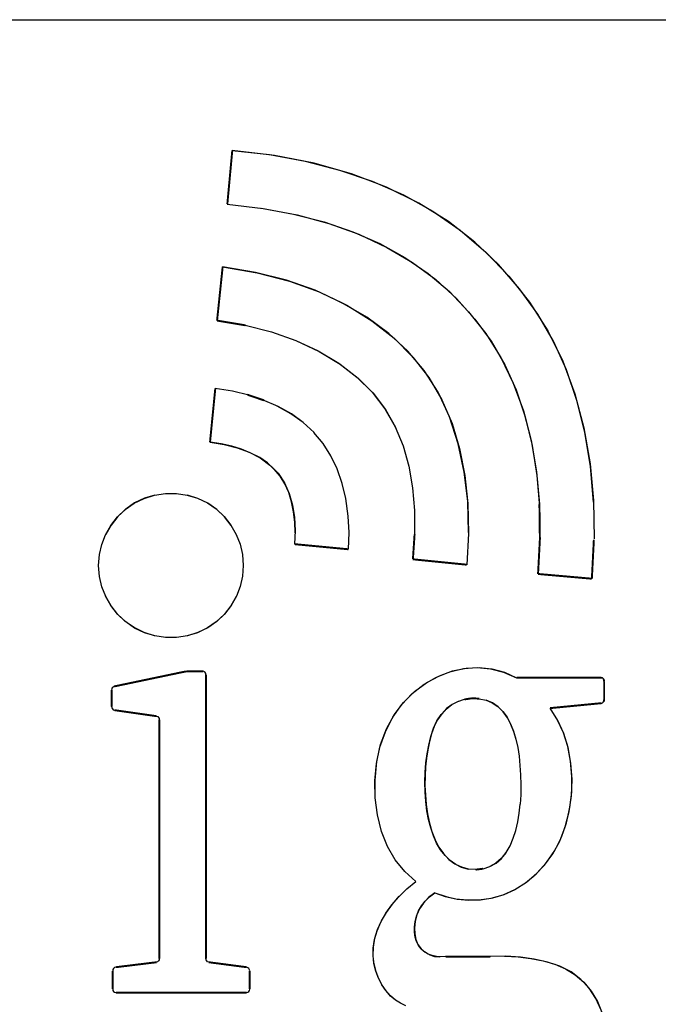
# Model space of a CAD drawing. Header units: inches. Extents: x 0 to 22, y 0 to 17.
# Tile 86 of 106: x 16.613 to 16.941, y 2.454 to 2.96. Entities that reach past the tile are written whole.
import ezdxf

# ---------------------------------------------------------------- set-up
doc = ezdxf.new("R2010")
doc.units = ezdxf.units.IN
doc.header["$LTSCALE"] = 1.21
doc.header["$MEASUREMENT"] = 0
doc.layers.get('0').update_dxf_attribs({"linetype": 'CONTINUOUS'})

msp = doc.modelspace()

# ---------------------------------------------------------------- linework, layer by layer
at = {"color": 2, "linetype": 'CONTINUOUS'}
msp.add_line((16.375, 2.96), (21.5, 2.96), dxfattribs=at)
at = {"color": 7, "linetype": 'CONTINUOUS', "const_width": 0.001}
for points in [[(16.72213, 2.89281), (16.71958, 2.86517)], [(16.71718, 2.83299), (16.7143, 2.80535)], [(16.7143, 2.80535), (16.72895, 2.80291)], [(16.71339, 2.77044), (16.71067, 2.7428)], [(16.73843, 2.76436), (16.72995, 2.76724)], [(16.88008, 2.71095), (16.88032, 2.69275)], [(16.81588, 2.69546), (16.81502, 2.68266)], [(16.88034, 2.6934), (16.87937, 2.67512)], [(16.90705, 2.67268), (16.90808, 2.6928)], [(16.75416, 2.69044), (16.78182, 2.68781)], [(16.81502, 2.68266), (16.84267, 2.67989)], [(16.87937, 2.67512), (16.90705, 2.67268)], [(16.69697, 2.62477), (16.66135, 2.61731)], [(16.69878, 2.62509), (16.69697, 2.62477)], [(16.70714, 2.62509), (16.69878, 2.62509)], [(16.70859, 2.4774), (16.70859, 2.6233)], [(16.91193, 2.62178), (16.86833, 2.62178)], [(16.9131, 2.62113), (16.91338, 2.61997)], [(16.91338, 2.61053), (16.91338, 2.61997)], [(16.66007, 2.61546), (16.66007, 2.60695)], [(16.84538, 2.61123), (16.84165, 2.61066)], [(16.84919, 2.61104), (16.84538, 2.61123)], [(16.88558, 2.60616), (16.91193, 2.60871)], [(16.91307, 2.60939), (16.91338, 2.61053)], [(16.66153, 2.60513), (16.68315, 2.60204)], [(16.68461, 2.60022), (16.68461, 2.4774)], [(16.8511, 2.52363), (16.84725, 2.52314)], [(16.68315, 2.47556), (16.66226, 2.47301)], [(16.72948, 2.47301), (16.71004, 2.47556)], [(16.85487, 2.47843), (16.8318, 2.47843)], [(16.66062, 2.47106), (16.66062, 2.46178)], [(16.73112, 2.46178), (16.73112, 2.47106)], [(16.66226, 2.45993), (16.72948, 2.45993)]]:
    msp.add_lwpolyline(points, dxfattribs=at)
at = {"color": 7, "linetype": 'CONTINUOUS'}
for points, knots in [([(16.90781, 2.71201), (16.90781, 2.71201), (16.90628, 2.73035), (16.90628, 2.73035), (16.90628, 2.73035), (16.90345, 2.74776), (16.90345, 2.74776), (16.90345, 2.74776), (16.89936, 2.76431), (16.89936, 2.76431), (16.89936, 2.76431), (16.89396, 2.77996), (16.89396, 2.77996), (16.89396, 2.77996), (16.88727, 2.79472), (16.88727, 2.79472), (16.88727, 2.79472), (16.87928, 2.80858), (16.87928, 2.80858), (16.87928, 2.80858), (16.86989, 2.82171), (16.86989, 2.82171), (16.86989, 2.82171), (16.85909, 2.83413), (16.85909, 2.83413), (16.85909, 2.83413), (16.8469, 2.84574), (16.8469, 2.84574), (16.8469, 2.84574), (16.83324, 2.85627), (16.83324, 2.85627), (16.83324, 2.85627), (16.81803, 2.86565), (16.81803, 2.86565), (16.81803, 2.86565), (16.80137, 2.87396), (16.80137, 2.87396), (16.80137, 2.87396), (16.78342, 2.88084), (16.78342, 2.88084), (16.78342, 2.88084), (16.76427, 2.88622), (16.76427, 2.88622), (16.76427, 2.88622), (16.74383, 2.8902), (16.74383, 2.8902), (16.74383, 2.8902), (16.72213, 2.89281), (16.72213, 2.89281)], [0, 0, 0, 0, 1, 1, 1, 2, 2, 2, 3, 3, 3, 4, 4, 4, 5, 5, 5, 6, 6, 6, 7, 7, 7, 8, 8, 8, 9, 9, 9, 10, 10, 10, 11, 11, 11, 12, 12, 12, 13, 13, 13, 14, 14, 14, 15, 15, 15, 16, 16, 16, 16]), ([(16.72213, 2.89281), (16.72213, 2.89281), (16.74129, 2.89066), (16.74129, 2.89066), (16.74129, 2.89066), (16.75967, 2.8873), (16.75967, 2.8873), (16.75967, 2.8873), (16.77726, 2.88274), (16.77726, 2.88274), (16.77726, 2.88274), (16.79411, 2.87694), (16.79411, 2.87694), (16.79411, 2.87694), (16.81015, 2.86997), (16.81015, 2.86997), (16.81015, 2.86997), (16.82523, 2.86159), (16.82523, 2.86159), (16.82523, 2.86159), (16.83937, 2.85176), (16.83937, 2.85176), (16.83937, 2.85176), (16.85254, 2.84059), (16.85254, 2.84059), (16.85254, 2.84059), (16.86442, 2.82822), (16.86442, 2.82822), (16.86442, 2.82822), (16.87501, 2.81474), (16.87501, 2.81474), (16.87501, 2.81474), (16.88433, 2.80006), (16.88433, 2.80006), (16.88433, 2.80006), (16.89212, 2.78444), (16.89212, 2.78444), (16.89212, 2.78444), (16.89827, 2.76778), (16.89827, 2.76778), (16.89827, 2.76778), (16.9029, 2.75015), (16.9029, 2.75015), (16.9029, 2.75015), (16.90609, 2.73181), (16.90609, 2.73181), (16.90609, 2.73181), (16.90785, 2.71282), (16.90785, 2.71282), (16.90785, 2.71282), (16.90818, 2.69313), (16.90818, 2.69313)], [0, 0, 0, 0, 1, 1, 1, 2, 2, 2, 3, 3, 3, 4, 4, 4, 5, 5, 5, 6, 6, 6, 7, 7, 7, 8, 8, 8, 9, 9, 9, 10, 10, 10, 11, 11, 11, 12, 12, 12, 13, 13, 13, 14, 14, 14, 15, 15, 15, 16, 16, 16, 17, 17, 17, 17]), ([(16.71958, 2.86517), (16.71958, 2.86517), (16.73801, 2.86299), (16.73801, 2.86299), (16.73801, 2.86299), (16.75542, 2.85974), (16.75542, 2.85974), (16.75542, 2.85974), (16.77182, 2.85529), (16.77182, 2.85529), (16.77182, 2.85529), (16.78726, 2.8497), (16.78726, 2.8497), (16.78726, 2.8497), (16.80168, 2.84298), (16.80168, 2.84298), (16.80168, 2.84298), (16.81489, 2.83522), (16.81489, 2.83522), (16.81489, 2.83522), (16.8268, 2.82643), (16.8268, 2.82643), (16.8268, 2.82643), (16.83747, 2.81664), (16.83747, 2.81664), (16.83747, 2.81664), (16.84694, 2.80603), (16.84694, 2.80603), (16.84694, 2.80603), (16.85518, 2.79472), (16.85518, 2.79472), (16.85518, 2.79472), (16.86222, 2.78262), (16.86222, 2.78262), (16.86222, 2.78262), (16.8681, 2.76968), (16.8681, 2.76968), (16.8681, 2.76968), (16.87282, 2.75584), (16.87282, 2.75584), (16.87282, 2.75584), (16.87638, 2.7412), (16.87638, 2.7412), (16.87638, 2.7412), (16.87882, 2.72579), (16.87882, 2.72579), (16.87882, 2.72579), (16.88013, 2.70962), (16.88013, 2.70962)], [0, 0, 0, 0, 1, 1, 1, 2, 2, 2, 3, 3, 3, 4, 4, 4, 5, 5, 5, 6, 6, 6, 7, 7, 7, 8, 8, 8, 9, 9, 9, 10, 10, 10, 11, 11, 11, 12, 12, 12, 13, 13, 13, 14, 14, 14, 15, 15, 15, 16, 16, 16, 16]), ([(16.73707, 2.86313), (16.73707, 2.86313), (16.75365, 2.86012), (16.75365, 2.86012), (16.75365, 2.86012), (16.76933, 2.85605), (16.76933, 2.85605), (16.76933, 2.85605), (16.78413, 2.85101), (16.78413, 2.85101), (16.78413, 2.85101), (16.79802, 2.84493), (16.79802, 2.84493), (16.79802, 2.84493), (16.81093, 2.83777), (16.81093, 2.83777), (16.81093, 2.83777), (16.82286, 2.82952), (16.82286, 2.82952), (16.82286, 2.82952), (16.83381, 2.82022), (16.83381, 2.82022), (16.83381, 2.82022), (16.84368, 2.80991), (16.84368, 2.80991), (16.84368, 2.80991), (16.85247, 2.79865), (16.85247, 2.79865), (16.85247, 2.79865), (16.86019, 2.78639), (16.86019, 2.78639), (16.86019, 2.78639), (16.86666, 2.77318), (16.86666, 2.77318), (16.86666, 2.77318), (16.87187, 2.75894), (16.87187, 2.75894), (16.87187, 2.75894), (16.87584, 2.74369), (16.87584, 2.74369), (16.87584, 2.74369), (16.87858, 2.72769), (16.87858, 2.72769), (16.87858, 2.72769), (16.88008, 2.71095), (16.88008, 2.71095)], [0, 0, 0, 0, 1, 1, 1, 2, 2, 2, 3, 3, 3, 4, 4, 4, 5, 5, 5, 6, 6, 6, 7, 7, 7, 8, 8, 8, 9, 9, 9, 10, 10, 10, 11, 11, 11, 12, 12, 12, 13, 13, 13, 14, 14, 14, 15, 15, 15, 15]), ([(16.84362, 2.69649), (16.84362, 2.69649), (16.84319, 2.71233), (16.84319, 2.71233), (16.84319, 2.71233), (16.84143, 2.72747), (16.84143, 2.72747), (16.84143, 2.72747), (16.8383, 2.74204), (16.8383, 2.74204), (16.8383, 2.74204), (16.83381, 2.75587), (16.83381, 2.75587), (16.83381, 2.75587), (16.82799, 2.76849), (16.82799, 2.76849), (16.82799, 2.76849), (16.82088, 2.77964), (16.82088, 2.77964), (16.82088, 2.77964), (16.81243, 2.78959), (16.81243, 2.78959), (16.81243, 2.78959), (16.80261, 2.79865), (16.80261, 2.79865), (16.80261, 2.79865), (16.79126, 2.80703), (16.79126, 2.80703), (16.79126, 2.80703), (16.77852, 2.81455), (16.77852, 2.81455), (16.77852, 2.81455), (16.76472, 2.82095), (16.76472, 2.82095), (16.76472, 2.82095), (16.74995, 2.8261), (16.74995, 2.8261), (16.74995, 2.8261), (16.73409, 2.83012), (16.73409, 2.83012), (16.73409, 2.83012), (16.71718, 2.83299), (16.71718, 2.83299)], [0, 0, 0, 0, 1, 1, 1, 2, 2, 2, 3, 3, 3, 4, 4, 4, 5, 5, 5, 6, 6, 6, 7, 7, 7, 8, 8, 8, 9, 9, 9, 10, 10, 10, 11, 11, 11, 12, 12, 12, 13, 13, 13, 14, 14, 14, 14]), ([(16.71718, 2.83299), (16.71718, 2.83299), (16.73496, 2.8299), (16.73496, 2.8299), (16.73496, 2.8299), (16.7515, 2.82556), (16.7515, 2.82556), (16.7515, 2.82556), (16.7668, 2.82005), (16.7668, 2.82005), (16.7668, 2.82005), (16.78098, 2.81324), (16.78098, 2.81324), (16.78098, 2.81324), (16.79393, 2.80522), (16.79393, 2.80522), (16.79393, 2.80522), (16.80532, 2.79632), (16.80532, 2.79632), (16.80532, 2.79632), (16.81505, 2.78663), (16.81505, 2.78663), (16.81505, 2.78663), (16.82323, 2.77608), (16.82323, 2.77608), (16.82323, 2.77608), (16.82997, 2.76469), (16.82997, 2.76469), (16.82997, 2.76469), (16.83523, 2.75254), (16.83523, 2.75254), (16.83523, 2.75254), (16.83906, 2.73954), (16.83906, 2.73954), (16.83906, 2.73954), (16.84169, 2.72579), (16.84169, 2.72579), (16.84169, 2.72579), (16.84321, 2.71128), (16.84321, 2.71128), (16.84321, 2.71128), (16.84353, 2.69598), (16.84353, 2.69598), (16.84353, 2.69598), (16.84267, 2.67989), (16.84267, 2.67989)], [0, 0, 0, 0, 1, 1, 1, 2, 2, 2, 3, 3, 3, 4, 4, 4, 5, 5, 5, 6, 6, 6, 7, 7, 7, 8, 8, 8, 9, 9, 9, 10, 10, 10, 11, 11, 11, 12, 12, 12, 13, 13, 13, 14, 14, 14, 15, 15, 15, 15]), ([(16.7288, 2.80294), (16.7288, 2.80294), (16.7423, 2.79952), (16.7423, 2.79952), (16.7423, 2.79952), (16.75477, 2.79518), (16.75477, 2.79518), (16.75477, 2.79518), (16.76634, 2.78978), (16.76634, 2.78978), (16.76634, 2.78978), (16.7769, 2.78341), (16.7769, 2.78341), (16.7769, 2.78341), (16.78615, 2.77633), (16.78615, 2.77633), (16.78615, 2.77633), (16.794, 2.76854), (16.794, 2.76854), (16.794, 2.76854), (16.80056, 2.75997), (16.80056, 2.75997), (16.80056, 2.75997), (16.80591, 2.7508), (16.80591, 2.7508), (16.80591, 2.7508), (16.80998, 2.74098), (16.80998, 2.74098), (16.80998, 2.74098), (16.81284, 2.73046), (16.81284, 2.73046), (16.81284, 2.73046), (16.81475, 2.71939), (16.81475, 2.71939), (16.81475, 2.71939), (16.8158, 2.70772), (16.8158, 2.70772), (16.8158, 2.70772), (16.81588, 2.69549), (16.81588, 2.69549)], [0, 0, 0, 0, 1, 1, 1, 2, 2, 2, 3, 3, 3, 4, 4, 4, 5, 5, 5, 6, 6, 6, 7, 7, 7, 8, 8, 8, 9, 9, 9, 10, 10, 10, 11, 11, 11, 12, 12, 12, 13, 13, 13, 13]), ([(16.75517, 2.79502), (16.75517, 2.79502), (16.76687, 2.78946), (16.76687, 2.78946), (16.76687, 2.78946), (16.77755, 2.78292), (16.77755, 2.78292), (16.77755, 2.78292), (16.78682, 2.7757), (16.78682, 2.7757), (16.78682, 2.7757), (16.79454, 2.768), (16.79454, 2.768), (16.79454, 2.768), (16.80086, 2.75962), (16.80086, 2.75962), (16.80086, 2.75962), (16.80602, 2.75058), (16.80602, 2.75058)], [0, 0, 0, 0, 1, 1, 1, 2, 2, 2, 3, 3, 3, 4, 4, 4, 5, 5, 5, 6, 6, 6, 6]), ([(16.73062, 2.76699), (16.73062, 2.76699), (16.72228, 2.76903), (16.72228, 2.76903), (16.72228, 2.76903), (16.71339, 2.77044), (16.71339, 2.77044)], [0, 0, 0, 0, 1, 1, 1, 2, 2, 2, 2]), ([(16.75863, 2.75292), (16.75863, 2.75292), (16.75252, 2.75734), (16.75252, 2.75734), (16.75252, 2.75734), (16.74574, 2.76116), (16.74574, 2.76116), (16.74574, 2.76116), (16.73767, 2.76466), (16.73767, 2.76466)], [0, 0, 0, 0, 1, 1, 1, 2, 2, 2, 3, 3, 3, 3]), ([(16.76416, 2.74776), (16.76416, 2.74776), (16.75863, 2.75292), (16.75863, 2.75292), (16.75863, 2.75292), (16.75225, 2.75747), (16.75225, 2.75747), (16.75225, 2.75747), (16.74514, 2.76141), (16.74514, 2.76141)], [0, 0, 0, 0, 1, 1, 1, 2, 2, 2, 3, 3, 3, 3]), ([(16.7805, 2.71383), (16.7805, 2.71383), (16.77867, 2.72167), (16.77867, 2.72167), (16.77867, 2.72167), (16.77612, 2.72907), (16.77612, 2.72907), (16.77612, 2.72907), (16.77285, 2.73591), (16.77285, 2.73591), (16.77285, 2.73591), (16.76881, 2.74217), (16.76881, 2.74217), (16.76881, 2.74217), (16.76405, 2.74787), (16.76405, 2.74787)], [0, 0, 0, 0, 1, 1, 1, 2, 2, 2, 3, 3, 3, 4, 4, 4, 5, 5, 5, 5]), ([(16.71067, 2.7428), (16.71067, 2.7428), (16.71796, 2.74174), (16.71796, 2.74174), (16.71796, 2.74174), (16.72468, 2.74003), (16.72468, 2.74003), (16.72468, 2.74003), (16.73079, 2.7377), (16.73079, 2.7377), (16.73079, 2.7377), (16.73642, 2.73474), (16.73642, 2.73474), (16.73642, 2.73474), (16.74145, 2.73111), (16.74145, 2.73111), (16.74145, 2.73111), (16.74565, 2.72688), (16.74565, 2.72688), (16.74565, 2.72688), (16.7489, 2.72199), (16.7489, 2.72199), (16.7489, 2.72199), (16.75133, 2.71643), (16.75133, 2.71643), (16.75133, 2.71643), (16.75305, 2.71049), (16.75305, 2.71049), (16.75305, 2.71049), (16.75412, 2.70419), (16.75412, 2.70419), (16.75412, 2.70419), (16.75449, 2.69752), (16.75449, 2.69752), (16.75449, 2.69752), (16.75416, 2.69044), (16.75416, 2.69044)], [0, 0, 0, 0, 1, 1, 1, 2, 2, 2, 3, 3, 3, 4, 4, 4, 5, 5, 5, 6, 6, 6, 7, 7, 7, 8, 8, 8, 9, 9, 9, 10, 10, 10, 11, 11, 11, 12, 12, 12, 12]), ([(16.75445, 2.69628), (16.75445, 2.69628), (16.7543, 2.70181), (16.7543, 2.70181), (16.7543, 2.70181), (16.75369, 2.70713), (16.75369, 2.70713), (16.75369, 2.70713), (16.75265, 2.7122), (16.75265, 2.7122), (16.75265, 2.7122), (16.75115, 2.71705), (16.75115, 2.71705), (16.75115, 2.71705), (16.74917, 2.72145), (16.74917, 2.72145), (16.74917, 2.72145), (16.74668, 2.72546), (16.74668, 2.72546), (16.74668, 2.72546), (16.74368, 2.72902), (16.74368, 2.72902), (16.74368, 2.72902), (16.74022, 2.73219), (16.74022, 2.73219), (16.74022, 2.73219), (16.73622, 2.73496), (16.73622, 2.73496), (16.73622, 2.73496), (16.73174, 2.73729), (16.73174, 2.73729), (16.73174, 2.73729), (16.72693, 2.73924), (16.72693, 2.73924), (16.72693, 2.73924), (16.72184, 2.74082), (16.72184, 2.74082), (16.72184, 2.74082), (16.71642, 2.74201), (16.71642, 2.74201), (16.71642, 2.74201), (16.71067, 2.7428), (16.71067, 2.7428)], [0, 0, 0, 0, 1, 1, 1, 2, 2, 2, 3, 3, 3, 4, 4, 4, 5, 5, 5, 6, 6, 6, 7, 7, 7, 8, 8, 8, 9, 9, 9, 10, 10, 10, 11, 11, 11, 12, 12, 12, 13, 13, 13, 14, 14, 14, 14]), ([(16.6534, 2.67948), (16.6534, 2.67948), (16.65383, 2.68504), (16.65383, 2.68504), (16.65383, 2.68504), (16.65503, 2.69031), (16.65503, 2.69031), (16.65503, 2.69031), (16.65694, 2.69524), (16.65694, 2.69524), (16.65694, 2.69524), (16.65964, 2.70002), (16.65964, 2.70002), (16.65964, 2.70002), (16.66308, 2.70447), (16.66308, 2.70447), (16.66308, 2.70447), (16.66707, 2.70832), (16.66707, 2.70832), (16.66707, 2.70832), (16.67167, 2.71147), (16.67167, 2.71147), (16.67167, 2.71147), (16.67683, 2.71399), (16.67683, 2.71399), (16.67683, 2.71399), (16.68218, 2.7157), (16.68218, 2.7157), (16.68218, 2.7157), (16.68773, 2.71651), (16.68773, 2.71651)], [0, 0, 0, 0, 1, 1, 1, 2, 2, 2, 3, 3, 3, 4, 4, 4, 5, 5, 5, 6, 6, 6, 7, 7, 7, 8, 8, 8, 9, 9, 9, 10, 10, 10, 10]), ([(16.68225, 2.7157), (16.68225, 2.7157), (16.67697, 2.71407), (16.67697, 2.71407), (16.67697, 2.71407), (16.6719, 2.71163), (16.6719, 2.71163), (16.6719, 2.71163), (16.66733, 2.70851), (16.66733, 2.70851), (16.66733, 2.70851), (16.66332, 2.70468), (16.66332, 2.70468), (16.66332, 2.70468), (16.65982, 2.70024), (16.65982, 2.70024), (16.65982, 2.70024), (16.65705, 2.69546), (16.65705, 2.69546)], [0, 0, 0, 0, 1, 1, 1, 2, 2, 2, 3, 3, 3, 4, 4, 4, 5, 5, 5, 6, 6, 6, 6]), ([(16.68774, 2.71651), (16.68774, 2.71651), (16.69344, 2.71651), (16.69344, 2.71651), (16.69344, 2.71651), (16.69893, 2.7157), (16.69893, 2.7157), (16.69893, 2.7157), (16.70421, 2.71407), (16.70421, 2.71407), (16.70421, 2.71407), (16.7093, 2.71163), (16.7093, 2.71163), (16.7093, 2.71163), (16.71385, 2.70854), (16.71385, 2.70854), (16.71385, 2.70854), (16.71788, 2.70471), (16.71788, 2.70471), (16.71788, 2.70471), (16.72138, 2.70026), (16.72138, 2.70026), (16.72138, 2.70026), (16.72415, 2.69546), (16.72415, 2.69546), (16.72415, 2.69546), (16.7261, 2.69047), (16.7261, 2.69047), (16.7261, 2.69047), (16.72732, 2.68515), (16.72732, 2.68515), (16.72732, 2.68515), (16.72781, 2.67951), (16.72781, 2.67951)], [0, 0, 0, 0, 1, 1, 1, 2, 2, 2, 3, 3, 3, 4, 4, 4, 5, 5, 5, 6, 6, 6, 7, 7, 7, 8, 8, 8, 9, 9, 9, 10, 10, 10, 11, 11, 11, 11]), ([(16.72427, 2.69524), (16.72427, 2.69524), (16.72156, 2.70002), (16.72156, 2.70002), (16.72156, 2.70002), (16.71813, 2.70447), (16.71813, 2.70447), (16.71813, 2.70447), (16.71414, 2.70829), (16.71414, 2.70829), (16.71414, 2.70829), (16.70954, 2.71147), (16.70954, 2.71147), (16.70954, 2.71147), (16.70438, 2.71399), (16.70438, 2.71399), (16.70438, 2.71399), (16.69904, 2.7157), (16.69904, 2.7157)], [0, 0, 0, 0, 1, 1, 1, 2, 2, 2, 3, 3, 3, 4, 4, 4, 5, 5, 5, 6, 6, 6, 6]), ([(16.78182, 2.68781), (16.78182, 2.68781), (16.78217, 2.69644), (16.78217, 2.69644), (16.78217, 2.69644), (16.78179, 2.70479), (16.78179, 2.70479), (16.78179, 2.70479), (16.7805, 2.71383), (16.7805, 2.71383)], [0, 0, 0, 0, 1, 1, 1, 2, 2, 2, 3, 3, 3, 3]), ([(16.69345, 2.64246), (16.69345, 2.64246), (16.68776, 2.64246), (16.68776, 2.64246), (16.68776, 2.64246), (16.68227, 2.64324), (16.68227, 2.64324), (16.68227, 2.64324), (16.67699, 2.6449), (16.67699, 2.6449), (16.67699, 2.6449), (16.67192, 2.64734), (16.67192, 2.64734), (16.67192, 2.64734), (16.66734, 2.65046), (16.66734, 2.65046), (16.66734, 2.65046), (16.66333, 2.65426), (16.66333, 2.65426), (16.66333, 2.65426), (16.65982, 2.6587), (16.65982, 2.6587), (16.65982, 2.6587), (16.65705, 2.66351), (16.65705, 2.66351), (16.65705, 2.66351), (16.6551, 2.6685), (16.6551, 2.6685), (16.6551, 2.6685), (16.65388, 2.67381), (16.65388, 2.67381), (16.65388, 2.67381), (16.6534, 2.67948), (16.6534, 2.67948)], [0, 0, 0, 0, 1, 1, 1, 2, 2, 2, 3, 3, 3, 4, 4, 4, 5, 5, 5, 6, 6, 6, 7, 7, 7, 8, 8, 8, 9, 9, 9, 10, 10, 10, 11, 11, 11, 11]), ([(16.72781, 2.67951), (16.72781, 2.67951), (16.72736, 2.67395), (16.72736, 2.67395), (16.72736, 2.67395), (16.72618, 2.66869), (16.72618, 2.66869), (16.72618, 2.66869), (16.72427, 2.66372), (16.72427, 2.66372), (16.72427, 2.66372), (16.72156, 2.65898), (16.72156, 2.65898), (16.72156, 2.65898), (16.71813, 2.6545), (16.71813, 2.6545), (16.71813, 2.6545), (16.71412, 2.65068), (16.71412, 2.65068), (16.71412, 2.65068), (16.70953, 2.6475), (16.70953, 2.6475), (16.70953, 2.6475), (16.70437, 2.64498), (16.70437, 2.64498), (16.70437, 2.64498), (16.69903, 2.64327), (16.69903, 2.64327), (16.69903, 2.64327), (16.69347, 2.64246), (16.69347, 2.64246)], [0, 0, 0, 0, 1, 1, 1, 2, 2, 2, 3, 3, 3, 4, 4, 4, 5, 5, 5, 6, 6, 6, 7, 7, 7, 8, 8, 8, 9, 9, 9, 10, 10, 10, 10]), ([(16.68216, 2.6433), (16.68216, 2.6433), (16.67681, 2.64498), (16.67681, 2.64498), (16.67681, 2.64498), (16.67166, 2.64753), (16.67166, 2.64753), (16.67166, 2.64753), (16.66706, 2.65068), (16.66706, 2.65068), (16.66706, 2.65068), (16.66308, 2.6545), (16.66308, 2.6545), (16.66308, 2.6545), (16.65964, 2.65898), (16.65964, 2.65898), (16.65964, 2.65898), (16.65694, 2.66372), (16.65694, 2.66372)], [0, 0, 0, 0, 1, 1, 1, 2, 2, 2, 3, 3, 3, 4, 4, 4, 5, 5, 5, 6, 6, 6, 6]), ([(16.72415, 2.66351), (16.72415, 2.66351), (16.7214, 2.65873), (16.7214, 2.65873), (16.7214, 2.65873), (16.71788, 2.65428), (16.71788, 2.65428), (16.71788, 2.65428), (16.71387, 2.65046), (16.71387, 2.65046), (16.71387, 2.65046), (16.7093, 2.64736), (16.7093, 2.64736), (16.7093, 2.64736), (16.70422, 2.6449), (16.70422, 2.6449), (16.70422, 2.6449), (16.69895, 2.64324), (16.69895, 2.64324)], [0, 0, 0, 0, 1, 1, 1, 2, 2, 2, 3, 3, 3, 4, 4, 4, 5, 5, 5, 6, 6, 6, 6]), ([(16.79678, 2.5513), (16.79678, 2.5513), (16.79561, 2.55998), (16.79561, 2.55998), (16.79561, 2.55998), (16.79544, 2.56877), (16.79544, 2.56877), (16.79544, 2.56877), (16.79625, 2.57766), (16.79625, 2.57766), (16.79625, 2.57766), (16.79804, 2.58614), (16.79804, 2.58614), (16.79804, 2.58614), (16.80089, 2.59406), (16.80089, 2.59406), (16.80089, 2.59406), (16.80473, 2.60155), (16.80473, 2.60155), (16.80473, 2.60155), (16.80928, 2.60811), (16.80928, 2.60811), (16.80928, 2.60811), (16.81466, 2.61373), (16.81466, 2.61373), (16.81466, 2.61373), (16.82076, 2.61842), (16.82076, 2.61842), (16.82076, 2.61842), (16.8272, 2.62214), (16.8272, 2.62214), (16.8272, 2.62214), (16.83396, 2.62482), (16.83396, 2.62482), (16.83396, 2.62482), (16.84104, 2.62648), (16.84104, 2.62648), (16.84104, 2.62648), (16.84806, 2.62705), (16.84806, 2.62705), (16.84806, 2.62705), (16.85488, 2.62642), (16.85488, 2.62642), (16.85488, 2.62642), (16.86164, 2.62466), (16.86164, 2.62466), (16.86164, 2.62466), (16.86833, 2.62178), (16.86833, 2.62178)], [0, 0, 0, 0, 1, 1, 1, 2, 2, 2, 3, 3, 3, 4, 4, 4, 5, 5, 5, 6, 6, 6, 7, 7, 7, 8, 8, 8, 9, 9, 9, 10, 10, 10, 11, 11, 11, 12, 12, 12, 13, 13, 13, 14, 14, 14, 15, 15, 15, 16, 16, 16, 16]), ([(16.80193, 2.53502), (16.80193, 2.53502), (16.79888, 2.54278), (16.79888, 2.54278), (16.79888, 2.54278), (16.79674, 2.55124), (16.79674, 2.55124), (16.79674, 2.55124), (16.79561, 2.56003), (16.79561, 2.56003), (16.79561, 2.56003), (16.79555, 2.5692), (16.79555, 2.5692), (16.79555, 2.5692), (16.7965, 2.57869), (16.7965, 2.57869), (16.7965, 2.57869), (16.79843, 2.5875), (16.79843, 2.5875), (16.79843, 2.5875), (16.80142, 2.59544), (16.80142, 2.59544), (16.80142, 2.59544), (16.80542, 2.60274), (16.80542, 2.60274), (16.80542, 2.60274), (16.81017, 2.60914), (16.81017, 2.60914), (16.81017, 2.60914), (16.81577, 2.61465), (16.81577, 2.61465), (16.81577, 2.61465), (16.82213, 2.61926), (16.82213, 2.61926), (16.82213, 2.61926), (16.82869, 2.62282), (16.82869, 2.62282), (16.82869, 2.62282), (16.83542, 2.62528), (16.83542, 2.62528), (16.83542, 2.62528), (16.84234, 2.62667), (16.84234, 2.62667), (16.84234, 2.62667), (16.84913, 2.62702), (16.84913, 2.62702), (16.84913, 2.62702), (16.85567, 2.62631), (16.85567, 2.62631), (16.85567, 2.62631), (16.86206, 2.62458), (16.86206, 2.62458), (16.86206, 2.62458), (16.86833, 2.62178), (16.86833, 2.62178)], [0, 0, 0, 0, 1, 1, 1, 2, 2, 2, 3, 3, 3, 4, 4, 4, 5, 5, 5, 6, 6, 6, 7, 7, 7, 8, 8, 8, 9, 9, 9, 10, 10, 10, 11, 11, 11, 12, 12, 12, 13, 13, 13, 14, 14, 14, 15, 15, 15, 16, 16, 16, 17, 17, 17, 18, 18, 18, 18]), ([(16.91338, 2.61997), (16.91338, 2.61997), (16.91337, 2.62032), (16.91337, 2.62032), (16.91337, 2.62032), (16.91332, 2.62062), (16.91332, 2.62062), (16.91332, 2.62062), (16.91322, 2.62089), (16.91322, 2.62089), (16.91322, 2.62089), (16.9131, 2.62116), (16.9131, 2.62116), (16.9131, 2.62116), (16.91294, 2.62138), (16.91294, 2.62138), (16.91294, 2.62138), (16.91273, 2.62154), (16.91273, 2.62154), (16.91273, 2.62154), (16.9125, 2.62168), (16.9125, 2.62168), (16.9125, 2.62168), (16.91223, 2.62176), (16.91223, 2.62176), (16.91223, 2.62176), (16.91193, 2.62178), (16.91193, 2.62178)], [0, 0, 0, 0, 1, 1, 1, 2, 2, 2, 3, 3, 3, 4, 4, 4, 5, 5, 5, 6, 6, 6, 7, 7, 7, 8, 8, 8, 9, 9, 9, 9]), ([(16.91193, 2.62178), (16.91193, 2.62178), (16.91222, 2.62176), (16.91222, 2.62176), (16.91222, 2.62176), (16.91248, 2.62168), (16.91248, 2.62168), (16.91248, 2.62168), (16.91271, 2.62154), (16.91271, 2.62154), (16.91271, 2.62154), (16.91292, 2.62138), (16.91292, 2.62138)], [0, 0, 0, 0, 1, 1, 1, 2, 2, 2, 3, 3, 3, 4, 4, 4, 4]), ([(16.84725, 2.52314), (16.84725, 2.52314), (16.84357, 2.52346), (16.84357, 2.52346), (16.84357, 2.52346), (16.84017, 2.52439), (16.84017, 2.52439), (16.84017, 2.52439), (16.83702, 2.5258), (16.83702, 2.5258), (16.83702, 2.5258), (16.83415, 2.52786), (16.83415, 2.52786), (16.83415, 2.52786), (16.83153, 2.53041), (16.83153, 2.53041), (16.83153, 2.53041), (16.82921, 2.53339), (16.82921, 2.53339), (16.82921, 2.53339), (16.82723, 2.53676), (16.82723, 2.53676), (16.82723, 2.53676), (16.82556, 2.5405), (16.82556, 2.5405), (16.82556, 2.5405), (16.82417, 2.54457), (16.82417, 2.54457), (16.82417, 2.54457), (16.82307, 2.54886), (16.82307, 2.54886), (16.82307, 2.54886), (16.82225, 2.55341), (16.82225, 2.55341), (16.82225, 2.55341), (16.82167, 2.55813), (16.82167, 2.55813), (16.82167, 2.55813), (16.82133, 2.56307), (16.82133, 2.56307), (16.82133, 2.56307), (16.82123, 2.56817), (16.82123, 2.56817), (16.82123, 2.56817), (16.82136, 2.57316), (16.82136, 2.57316), (16.82136, 2.57316), (16.82171, 2.57799), (16.82171, 2.57799), (16.82171, 2.57799), (16.82229, 2.58269), (16.82229, 2.58269), (16.82229, 2.58269), (16.82313, 2.5872), (16.82313, 2.5872), (16.82313, 2.5872), (16.82423, 2.59159), (16.82423, 2.59159), (16.82423, 2.59159), (16.8256, 2.5958), (16.8256, 2.5958), (16.8256, 2.5958), (16.82737, 2.59957), (16.82737, 2.59957), (16.82737, 2.59957), (16.82955, 2.60285), (16.82955, 2.60285), (16.82955, 2.60285), (16.83214, 2.60567), (16.83214, 2.60567), (16.83214, 2.60567), (16.83502, 2.60795), (16.83502, 2.60795), (16.83502, 2.60795), (16.83816, 2.60961), (16.83816, 2.60961), (16.83816, 2.60961), (16.84162, 2.61069), (16.84162, 2.61069), (16.84162, 2.61069), (16.84538, 2.61123), (16.84538, 2.61123)], [0, 0, 0, 0, 1, 1, 1, 2, 2, 2, 3, 3, 3, 4, 4, 4, 5, 5, 5, 6, 6, 6, 7, 7, 7, 8, 8, 8, 9, 9, 9, 10, 10, 10, 11, 11, 11, 12, 12, 12, 13, 13, 13, 14, 14, 14, 15, 15, 15, 16, 16, 16, 17, 17, 17, 18, 18, 18, 19, 19, 19, 20, 20, 20, 21, 21, 21, 22, 22, 22, 23, 23, 23, 24, 24, 24, 25, 25, 25, 26, 26, 26, 27, 27, 27, 27]), ([(16.83824, 2.60961), (16.83824, 2.60961), (16.83514, 2.60803), (16.83514, 2.60803), (16.83514, 2.60803), (16.83234, 2.60589), (16.83234, 2.60589), (16.83234, 2.60589), (16.82986, 2.60326), (16.82986, 2.60326), (16.82986, 2.60326), (16.82772, 2.60022), (16.82772, 2.60022), (16.82772, 2.60022), (16.82601, 2.59678), (16.82601, 2.59678), (16.82601, 2.59678), (16.82464, 2.59295), (16.82464, 2.59295), (16.82464, 2.59295), (16.82353, 2.58893), (16.82353, 2.58893), (16.82353, 2.58893), (16.82263, 2.58478), (16.82263, 2.58478), (16.82263, 2.58478), (16.82198, 2.58048), (16.82198, 2.58048), (16.82198, 2.58048), (16.82153, 2.57598), (16.82153, 2.57598), (16.82153, 2.57598), (16.82128, 2.57132), (16.82128, 2.57132), (16.82128, 2.57132), (16.82123, 2.56643), (16.82123, 2.56643), (16.82123, 2.56643), (16.82142, 2.56155), (16.82142, 2.56155), (16.82142, 2.56155), (16.82185, 2.55667), (16.82185, 2.55667), (16.82185, 2.55667), (16.8225, 2.55178), (16.8225, 2.55178), (16.8225, 2.55178), (16.82347, 2.54712), (16.82347, 2.54712), (16.82347, 2.54712), (16.82477, 2.54267), (16.82477, 2.54267), (16.82477, 2.54267), (16.82639, 2.53849), (16.82639, 2.53849), (16.82639, 2.53849), (16.82837, 2.53475), (16.82837, 2.53475), (16.82837, 2.53475), (16.83074, 2.53139), (16.83074, 2.53139), (16.83074, 2.53139), (16.83348, 2.5284), (16.83348, 2.5284), (16.83348, 2.5284), (16.83652, 2.52612), (16.83652, 2.52612), (16.83652, 2.52612), (16.8398, 2.52449), (16.8398, 2.52449), (16.8398, 2.52449), (16.84338, 2.52346), (16.84338, 2.52346)], [0, 0, 0, 0, 1, 1, 1, 2, 2, 2, 3, 3, 3, 4, 4, 4, 5, 5, 5, 6, 6, 6, 7, 7, 7, 8, 8, 8, 9, 9, 9, 10, 10, 10, 11, 11, 11, 12, 12, 12, 13, 13, 13, 14, 14, 14, 15, 15, 15, 16, 16, 16, 17, 17, 17, 18, 18, 18, 19, 19, 19, 20, 20, 20, 21, 21, 21, 22, 22, 22, 23, 23, 23, 24, 24, 24, 24]), ([(16.84916, 2.61102), (16.84916, 2.61102), (16.85265, 2.61026), (16.85265, 2.61026), (16.85265, 2.61026), (16.85581, 2.60893), (16.85581, 2.60893), (16.85581, 2.60893), (16.85867, 2.60695), (16.85867, 2.60695), (16.85867, 2.60695), (16.86121, 2.6044), (16.86121, 2.6044), (16.86121, 2.6044), (16.86342, 2.60144), (16.86342, 2.60144), (16.86342, 2.60144), (16.86526, 2.59808), (16.86526, 2.59808), (16.86526, 2.59808), (16.86677, 2.59431), (16.86677, 2.59431), (16.86677, 2.59431), (16.86799, 2.59026), (16.86799, 2.59026), (16.86799, 2.59026), (16.86894, 2.58598), (16.86894, 2.58598), (16.86894, 2.58598), (16.8696, 2.58146), (16.8696, 2.58146), (16.8696, 2.58146), (16.87008, 2.57674), (16.87008, 2.57674), (16.87008, 2.57674), (16.8704, 2.5718), (16.8704, 2.5718), (16.8704, 2.5718), (16.87054, 2.5667), (16.87054, 2.5667), (16.87054, 2.5667), (16.87046, 2.56166), (16.87046, 2.56166), (16.87046, 2.56166), (16.87016, 2.55683), (16.87016, 2.55683)], [0, 0, 0, 0, 1, 1, 1, 2, 2, 2, 3, 3, 3, 4, 4, 4, 5, 5, 5, 6, 6, 6, 7, 7, 7, 8, 8, 8, 9, 9, 9, 10, 10, 10, 11, 11, 11, 12, 12, 12, 13, 13, 13, 14, 14, 14, 15, 15, 15, 15]), ([(16.86804, 2.59005), (16.86804, 2.59005), (16.86686, 2.59406), (16.86686, 2.59406), (16.86686, 2.59406), (16.8654, 2.59781), (16.8654, 2.59781), (16.8654, 2.59781), (16.86359, 2.60117), (16.86359, 2.60117), (16.86359, 2.60117), (16.86137, 2.60418), (16.86137, 2.60418), (16.86137, 2.60418), (16.85878, 2.60684), (16.85878, 2.60684), (16.85878, 2.60684), (16.85588, 2.60887), (16.85588, 2.60887), (16.85588, 2.60887), (16.85269, 2.61026), (16.85269, 2.61026)], [0, 0, 0, 0, 1, 1, 1, 2, 2, 2, 3, 3, 3, 4, 4, 4, 5, 5, 5, 6, 6, 6, 7, 7, 7, 7]), ([(16.91193, 2.60871), (16.91193, 2.60871), (16.9122, 2.60876), (16.9122, 2.60876), (16.9122, 2.60876), (16.91246, 2.60884), (16.91246, 2.60884), (16.91246, 2.60884), (16.91269, 2.60898), (16.91269, 2.60898), (16.91269, 2.60898), (16.9129, 2.60917), (16.9129, 2.60917), (16.9129, 2.60917), (16.91307, 2.60939), (16.91307, 2.60939), (16.91307, 2.60939), (16.91321, 2.60963), (16.91321, 2.60963)], [0, 0, 0, 0, 1, 1, 1, 2, 2, 2, 3, 3, 3, 4, 4, 4, 5, 5, 5, 6, 6, 6, 6]), ([(16.87298, 2.5163), (16.87298, 2.5163), (16.87794, 2.52048), (16.87794, 2.52048), (16.87794, 2.52048), (16.88263, 2.52547), (16.88263, 2.52547), (16.88263, 2.52547), (16.88695, 2.53133), (16.88695, 2.53133), (16.88695, 2.53133), (16.89054, 2.53784), (16.89054, 2.53784), (16.89054, 2.53784), (16.89334, 2.54511), (16.89334, 2.54511), (16.89334, 2.54511), (16.89538, 2.55303), (16.89538, 2.55303), (16.89538, 2.55303), (16.89658, 2.56112), (16.89658, 2.56112), (16.89658, 2.56112), (16.89685, 2.56942), (16.89685, 2.56942), (16.89685, 2.56942), (16.89624, 2.57788), (16.89624, 2.57788), (16.89624, 2.57788), (16.8948, 2.58587), (16.8948, 2.58587), (16.8948, 2.58587), (16.89255, 2.59314), (16.89255, 2.59314), (16.89255, 2.59314), (16.88948, 2.59989), (16.88948, 2.59989), (16.88948, 2.59989), (16.88558, 2.60616), (16.88558, 2.60616)], [0, 0, 0, 0, 1, 1, 1, 2, 2, 2, 3, 3, 3, 4, 4, 4, 5, 5, 5, 6, 6, 6, 7, 7, 7, 8, 8, 8, 9, 9, 9, 10, 10, 10, 11, 11, 11, 12, 12, 12, 13, 13, 13, 13]), ([(16.82633, 2.51131), (16.82633, 2.51131), (16.83165, 2.50936), (16.83165, 2.50936), (16.83165, 2.50936), (16.83717, 2.50811), (16.83717, 2.50811), (16.83717, 2.50811), (16.84292, 2.50757), (16.84292, 2.50757), (16.84292, 2.50757), (16.849, 2.50762), (16.849, 2.50762), (16.849, 2.50762), (16.85531, 2.50844), (16.85531, 2.50844), (16.85531, 2.50844), (16.86149, 2.51017), (16.86149, 2.51017), (16.86149, 2.51017), (16.86751, 2.51294), (16.86751, 2.51294), (16.86751, 2.51294), (16.8734, 2.51668), (16.8734, 2.51668), (16.8734, 2.51668), (16.87878, 2.52129), (16.87878, 2.52129), (16.87878, 2.52129), (16.88364, 2.52677), (16.88364, 2.52677), (16.88364, 2.52677), (16.88799, 2.53307), (16.88799, 2.53307), (16.88799, 2.53307), (16.89149, 2.5399), (16.89149, 2.5399), (16.89149, 2.5399), (16.89406, 2.54728), (16.89406, 2.54728), (16.89406, 2.54728), (16.89579, 2.55509), (16.89579, 2.55509), (16.89579, 2.55509), (16.8967, 2.56301), (16.8967, 2.56301), (16.8967, 2.56301), (16.89682, 2.57094), (16.89682, 2.57094), (16.89682, 2.57094), (16.89613, 2.57891), (16.89613, 2.57891), (16.89613, 2.57891), (16.89465, 2.58649), (16.89465, 2.58649), (16.89465, 2.58649), (16.8924, 2.59346), (16.8924, 2.59346), (16.8924, 2.59346), (16.88938, 2.60003), (16.88938, 2.60003)], [0, 0, 0, 0, 1, 1, 1, 2, 2, 2, 3, 3, 3, 4, 4, 4, 5, 5, 5, 6, 6, 6, 7, 7, 7, 8, 8, 8, 9, 9, 9, 10, 10, 10, 11, 11, 11, 12, 12, 12, 13, 13, 13, 14, 14, 14, 15, 15, 15, 16, 16, 16, 17, 17, 17, 18, 18, 18, 19, 19, 19, 20, 20, 20, 20]), ([(16.85113, 2.52363), (16.85113, 2.52363), (16.85464, 2.52471), (16.85464, 2.52471), (16.85464, 2.52471), (16.85777, 2.5265), (16.85777, 2.5265), (16.85777, 2.5265), (16.86054, 2.52894), (16.86054, 2.52894), (16.86054, 2.52894), (16.86294, 2.53204), (16.86294, 2.53204), (16.86294, 2.53204), (16.86496, 2.53545), (16.86496, 2.53545), (16.86496, 2.53545), (16.8666, 2.53925), (16.8666, 2.53925), (16.8666, 2.53925), (16.86789, 2.54332), (16.86789, 2.54332), (16.86789, 2.54332), (16.8689, 2.54766), (16.8689, 2.54766), (16.8689, 2.54766), (16.86967, 2.55216), (16.86967, 2.55216), (16.86967, 2.55216), (16.87016, 2.55688), (16.87016, 2.55688)], [0, 0, 0, 0, 1, 1, 1, 2, 2, 2, 3, 3, 3, 4, 4, 4, 5, 5, 5, 6, 6, 6, 7, 7, 7, 8, 8, 8, 9, 9, 9, 10, 10, 10, 10]), ([(16.81653, 2.51712), (16.81653, 2.51712), (16.81078, 2.52227), (16.81078, 2.52227), (16.81078, 2.52227), (16.80592, 2.52818), (16.80592, 2.52818), (16.80592, 2.52818), (16.80199, 2.53497), (16.80199, 2.53497)], [0, 0, 0, 0, 1, 1, 1, 2, 2, 2, 3, 3, 3, 3]), ([(16.86283, 2.53187), (16.86283, 2.53187), (16.86046, 2.52884), (16.86046, 2.52884), (16.86046, 2.52884), (16.85772, 2.52645), (16.85772, 2.52645), (16.85772, 2.52645), (16.8546, 2.52471), (16.8546, 2.52471)], [0, 0, 0, 0, 1, 1, 1, 2, 2, 2, 3, 3, 3, 3]), ([(16.81144, 2.45321), (16.81144, 2.45321), (16.80861, 2.45445), (16.80861, 2.45445), (16.80861, 2.45445), (16.80598, 2.45614), (16.80598, 2.45614), (16.80598, 2.45614), (16.80355, 2.4582), (16.80355, 2.4582), (16.80355, 2.4582), (16.80126, 2.4608), (16.80126, 2.4608), (16.80126, 2.4608), (16.79917, 2.46379), (16.79917, 2.46379), (16.79917, 2.46379), (16.79743, 2.46709), (16.79743, 2.46709), (16.79743, 2.46709), (16.79605, 2.47068), (16.79605, 2.47068), (16.79605, 2.47068), (16.79503, 2.47458), (16.79503, 2.47458), (16.79503, 2.47458), (16.79455, 2.4786), (16.79455, 2.4786), (16.79455, 2.4786), (16.79466, 2.48283), (16.79466, 2.48283), (16.79466, 2.48283), (16.79533, 2.48722), (16.79533, 2.48722), (16.79533, 2.48722), (16.7966, 2.49173), (16.7966, 2.49173), (16.7966, 2.49173), (16.79854, 2.49618), (16.79854, 2.49618), (16.79854, 2.49618), (16.80112, 2.50073), (16.80112, 2.50073), (16.80112, 2.50073), (16.80421, 2.50507), (16.80421, 2.50507), (16.80421, 2.50507), (16.80779, 2.50925), (16.80779, 2.50925), (16.80779, 2.50925), (16.8119, 2.51326), (16.8119, 2.51326), (16.8119, 2.51326), (16.81653, 2.51712), (16.81653, 2.51712)], [0, 0, 0, 0, 1, 1, 1, 2, 2, 2, 3, 3, 3, 4, 4, 4, 5, 5, 5, 6, 6, 6, 7, 7, 7, 8, 8, 8, 9, 9, 9, 10, 10, 10, 11, 11, 11, 12, 12, 12, 13, 13, 13, 14, 14, 14, 15, 15, 15, 16, 16, 16, 17, 17, 17, 18, 18, 18, 18]), ([(16.8318, 2.47843), (16.8318, 2.47843), (16.82937, 2.47827), (16.82937, 2.47827), (16.82937, 2.47827), (16.82709, 2.47843), (16.82709, 2.47843), (16.82709, 2.47843), (16.82494, 2.47898), (16.82494, 2.47898), (16.82494, 2.47898), (16.82286, 2.47979), (16.82286, 2.47979), (16.82286, 2.47979), (16.82091, 2.48093), (16.82091, 2.48093), (16.82091, 2.48093), (16.81925, 2.48239), (16.81925, 2.48239), (16.81925, 2.48239), (16.81794, 2.48413), (16.81794, 2.48413), (16.81794, 2.48413), (16.81692, 2.48625), (16.81692, 2.48625), (16.81692, 2.48625), (16.81624, 2.48853), (16.81624, 2.48853), (16.81624, 2.48853), (16.8159, 2.49102), (16.8159, 2.49102), (16.8159, 2.49102), (16.8159, 2.49373), (16.8159, 2.49373), (16.8159, 2.49373), (16.81624, 2.49644), (16.81624, 2.49644), (16.81624, 2.49644), (16.81691, 2.49916), (16.81691, 2.49916), (16.81691, 2.49916), (16.81791, 2.50193), (16.81791, 2.50193), (16.81791, 2.50193), (16.81936, 2.50453), (16.81936, 2.50453), (16.81936, 2.50453), (16.82126, 2.50692), (16.82126, 2.50692), (16.82126, 2.50692), (16.82358, 2.50919), (16.82358, 2.50919), (16.82358, 2.50919), (16.82633, 2.51131), (16.82633, 2.51131)], [0, 0, 0, 0, 1, 1, 1, 2, 2, 2, 3, 3, 3, 4, 4, 4, 5, 5, 5, 6, 6, 6, 7, 7, 7, 8, 8, 8, 9, 9, 9, 10, 10, 10, 11, 11, 11, 12, 12, 12, 13, 13, 13, 14, 14, 14, 15, 15, 15, 16, 16, 16, 17, 17, 17, 18, 18, 18, 18]), ([(16.82633, 2.51131), (16.82633, 2.51131), (16.82312, 2.50876), (16.82312, 2.50876), (16.82312, 2.50876), (16.8205, 2.50599), (16.8205, 2.50599), (16.8205, 2.50599), (16.81847, 2.50306), (16.81847, 2.50306), (16.81847, 2.50306), (16.81707, 2.49986), (16.81707, 2.49986), (16.81707, 2.49986), (16.81626, 2.4965), (16.81626, 2.4965), (16.81626, 2.4965), (16.81592, 2.4933), (16.81592, 2.4933), (16.81592, 2.4933), (16.816, 2.49021), (16.816, 2.49021), (16.816, 2.49021), (16.81655, 2.48722), (16.81655, 2.48722), (16.81655, 2.48722), (16.8176, 2.48462), (16.8176, 2.48462), (16.8176, 2.48462), (16.81925, 2.48245), (16.81925, 2.48245), (16.81925, 2.48245), (16.82138, 2.48066), (16.82138, 2.48066), (16.82138, 2.48066), (16.82373, 2.47936), (16.82373, 2.47936), (16.82373, 2.47936), (16.8262, 2.47854), (16.8262, 2.47854), (16.8262, 2.47854), (16.8289, 2.47827), (16.8289, 2.47827)], [0, 0, 0, 0, 1, 1, 1, 2, 2, 2, 3, 3, 3, 4, 4, 4, 5, 5, 5, 6, 6, 6, 7, 7, 7, 8, 8, 8, 9, 9, 9, 10, 10, 10, 11, 11, 11, 12, 12, 12, 13, 13, 13, 14, 14, 14, 14]), ([(16.82633, 2.51131), (16.82633, 2.51131), (16.83204, 2.5093), (16.83204, 2.5093), (16.83204, 2.5093), (16.83785, 2.50806), (16.83785, 2.50806), (16.83785, 2.50806), (16.84373, 2.50751), (16.84373, 2.50751), (16.84373, 2.50751), (16.84985, 2.50768), (16.84985, 2.50768), (16.84985, 2.50768), (16.85607, 2.5086), (16.85607, 2.5086), (16.85607, 2.5086), (16.86202, 2.51033), (16.86202, 2.51033), (16.86202, 2.51033), (16.86762, 2.51288), (16.86762, 2.51288)], [0, 0, 0, 0, 1, 1, 1, 2, 2, 2, 3, 3, 3, 4, 4, 4, 5, 5, 5, 6, 6, 6, 7, 7, 7, 7]), ([(16.80588, 2.45619), (16.80588, 2.45619), (16.80343, 2.45836), (16.80343, 2.45836), (16.80343, 2.45836), (16.80112, 2.46096), (16.80112, 2.46096), (16.80112, 2.46096), (16.79902, 2.464), (16.79902, 2.464), (16.79902, 2.464), (16.7973, 2.46737), (16.7973, 2.46737), (16.7973, 2.46737), (16.79595, 2.471), (16.79595, 2.471), (16.79595, 2.471), (16.79496, 2.47491), (16.79496, 2.47491), (16.79496, 2.47491), (16.79454, 2.47903), (16.79454, 2.47903), (16.79454, 2.47903), (16.79473, 2.48337), (16.79473, 2.48337), (16.79473, 2.48337), (16.79549, 2.48787), (16.79549, 2.48787), (16.79549, 2.48787), (16.79683, 2.49232), (16.79683, 2.49232), (16.79683, 2.49232), (16.79882, 2.49677), (16.79882, 2.49677), (16.79882, 2.49677), (16.80138, 2.50117), (16.80138, 2.50117), (16.80138, 2.50117), (16.80444, 2.5054), (16.80444, 2.5054), (16.80444, 2.5054), (16.80797, 2.50947), (16.80797, 2.50947)], [0, 0, 0, 0, 1, 1, 1, 2, 2, 2, 3, 3, 3, 4, 4, 4, 5, 5, 5, 6, 6, 6, 7, 7, 7, 8, 8, 8, 9, 9, 9, 10, 10, 10, 11, 11, 11, 12, 12, 12, 13, 13, 13, 14, 14, 14, 14]), ([(16.90694, 2.39771), (16.90694, 2.39771), (16.91071, 2.40552), (16.91071, 2.40552), (16.91071, 2.40552), (16.91338, 2.41338), (16.91338, 2.41338), (16.91338, 2.41338), (16.91493, 2.42136), (16.91493, 2.42136), (16.91493, 2.42136), (16.91539, 2.42939), (16.91539, 2.42939), (16.91539, 2.42939), (16.91503, 2.43704), (16.91503, 2.43704), (16.91503, 2.43704), (16.91387, 2.4442), (16.91387, 2.4442), (16.91387, 2.4442), (16.91189, 2.45093), (16.91189, 2.45093), (16.91189, 2.45093), (16.90915, 2.45695), (16.90915, 2.45695), (16.90915, 2.45695), (16.90564, 2.46221), (16.90564, 2.46221), (16.90564, 2.46221), (16.90135, 2.46677), (16.90135, 2.46677), (16.90135, 2.46677), (16.89638, 2.47057), (16.89638, 2.47057), (16.89638, 2.47057), (16.89065, 2.4735), (16.89065, 2.4735), (16.89065, 2.4735), (16.88425, 2.47567), (16.88425, 2.47567), (16.88425, 2.47567), (16.87744, 2.47719), (16.87744, 2.47719), (16.87744, 2.47719), (16.87032, 2.47822), (16.87032, 2.47822), (16.87032, 2.47822), (16.86281, 2.4786), (16.86281, 2.4786), (16.86281, 2.4786), (16.85487, 2.47843), (16.85487, 2.47843)], [0, 0, 0, 0, 1, 1, 1, 2, 2, 2, 3, 3, 3, 4, 4, 4, 5, 5, 5, 6, 6, 6, 7, 7, 7, 8, 8, 8, 9, 9, 9, 10, 10, 10, 11, 11, 11, 12, 12, 12, 13, 13, 13, 14, 14, 14, 15, 15, 15, 16, 16, 16, 17, 17, 17, 17]), ([(16.86214, 2.4786), (16.86214, 2.4786), (16.86907, 2.47827), (16.86907, 2.47827), (16.86907, 2.47827), (16.87568, 2.47746), (16.87568, 2.47746), (16.87568, 2.47746), (16.88198, 2.47626), (16.88198, 2.47626), (16.88198, 2.47626), (16.88797, 2.47458), (16.88797, 2.47458), (16.88797, 2.47458), (16.89345, 2.47225), (16.89345, 2.47225), (16.89345, 2.47225), (16.89844, 2.4691), (16.89844, 2.4691), (16.89844, 2.4691), (16.90294, 2.46525), (16.90294, 2.46525), (16.90294, 2.46525), (16.90677, 2.46075), (16.90677, 2.46075), (16.90677, 2.46075), (16.9099, 2.45543), (16.9099, 2.45543), (16.9099, 2.45543), (16.91238, 2.44946), (16.91238, 2.44946), (16.91238, 2.44946), (16.91412, 2.44306), (16.91412, 2.44306), (16.91412, 2.44306), (16.91516, 2.43612), (16.91516, 2.43612), (16.91516, 2.43612), (16.91546, 2.42879), (16.91546, 2.42879), (16.91546, 2.42879), (16.91485, 2.42125), (16.91485, 2.42125), (16.91485, 2.42125), (16.9133, 2.41355), (16.9133, 2.41355), (16.9133, 2.41355), (16.91085, 2.40568), (16.91085, 2.40568), (16.91085, 2.40568), (16.90732, 2.39825), (16.90732, 2.39825), (16.90732, 2.39825), (16.90205, 2.39049), (16.90205, 2.39049)], [0, 0, 0, 0, 1, 1, 1, 2, 2, 2, 3, 3, 3, 4, 4, 4, 5, 5, 5, 6, 6, 6, 7, 7, 7, 8, 8, 8, 9, 9, 9, 10, 10, 10, 11, 11, 11, 12, 12, 12, 13, 13, 13, 14, 14, 14, 15, 15, 15, 16, 16, 16, 17, 17, 17, 18, 18, 18, 18])]:
    msp.add_open_spline(points, degree=3, knots=knots, dxfattribs=at)
for points in [[(16.70859, 2.6233), (16.70859, 2.62417), (16.70798, 2.62491), (16.70714, 2.62509)], [(16.66135, 2.61731), (16.66058, 2.61701), (16.66007, 2.61628), (16.66007, 2.61546)], [(16.66007, 2.60695), (16.66007, 2.60608), (16.66067, 2.60532), (16.66153, 2.60513)], [(16.68315, 2.60204), (16.68404, 2.6019), (16.68468, 2.60111), (16.68461, 2.60022)], [(16.68461, 2.4774), (16.68461, 2.47653), (16.684, 2.47578), (16.68315, 2.47556)], [(16.71004, 2.47556), (16.7092, 2.47578), (16.70859, 2.47653), (16.70859, 2.4774)], [(16.66226, 2.47301), (16.66127, 2.4729), (16.66055, 2.47203), (16.66062, 2.47106)], [(16.73112, 2.47106), (16.73112, 2.47198), (16.73043, 2.47284), (16.72948, 2.47301)], [(16.66062, 2.46178), (16.66062, 2.4608), (16.66132, 2.46004), (16.66226, 2.45993)], [(16.72948, 2.45993), (16.73042, 2.46004), (16.73112, 2.4608), (16.73112, 2.46178)]]:
    msp.add_open_spline(points, degree=3, dxfattribs=at)

doc.saveas('drawing.dxf')
